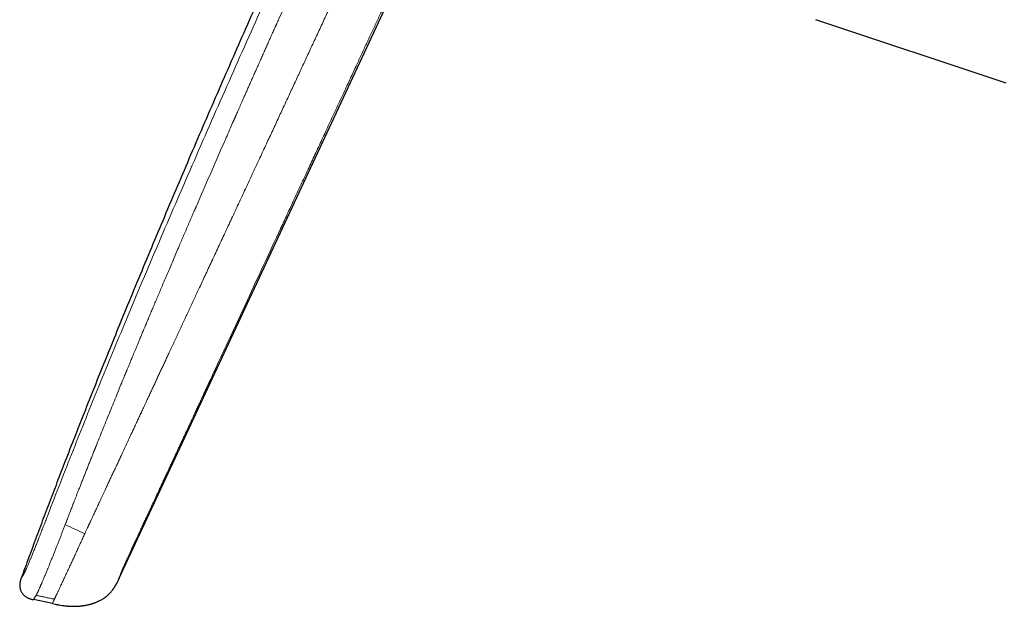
# Model space of a CAD drawing. Header units: millimetres. Extents: x 8 to 727, y 12 to 427.
# Tile 1 of 91: x 28 to 107, y 326 to 373. Entities that reach past the tile are written whole.
import ezdxf

# ---------------------------------------------------------------- set-up
doc = ezdxf.new("R2010")
doc.units = ezdxf.units.MM

msp = doc.modelspace()

# ---------------------------------------------------------------- linework, layer by layer
at = {"color": 7, "linetype": 'Continuous', "lineweight": 30}
for p, q in [((36.133, 327.89), (60.105, 379.298)), ((107.075, 367.506), (91.849, 372.579)), ((28.288, 327.896), (28.289, 327.899)), ((28.289, 327.898), (28.288, 327.896)), ((30.777, 325.857), (29.258, 326.175)), ((30.777, 325.857), (30.988, 325.814))]:
    msp.add_line(p, q, dxfattribs=at)
for points, knots in [([(72.221, 426.193), (71.885, 425.542), (71.115, 424.048), (69.918, 421.708), (68.629, 419.171), (67.347, 416.629), (66.072, 414.082), (64.827, 411.578), (63.612, 409.117), (62.427, 406.7), (61.249, 404.279), (60.077, 401.857), (58.913, 399.433), (57.757, 397.009), (56.609, 394.585), (55.468, 392.16), (54.334, 389.731), (53.213, 387.314), (52.104, 384.906), (51.008, 382.51), (49.919, 380.11), (48.807, 377.644), (47.673, 375.11), (46.517, 372.508), (45.369, 369.903), (44.228, 367.293), (43.094, 364.679), (41.989, 362.112), (40.912, 359.591), (39.864, 357.116), (38.824, 354.639), (37.791, 352.158), (36.822, 349.812), (35.918, 347.601), (35.076, 345.526), (34.241, 343.447), (33.413, 341.365), (32.592, 339.279), (31.837, 337.339), (31.146, 335.545), (30.518, 333.897), (29.895, 332.247), (29.279, 330.595), (28.742, 329.145), (28.415, 328.244), (28.289, 327.896)], [0, 0, 0, 0, 0.020402, 0.046799, 0.073206, 0.099629, 0.126071, 0.152535, 0.177508, 0.202497, 0.227489, 0.252473, 0.277437, 0.302369, 0.327261, 0.35213, 0.377003, 0.40189, 0.426344, 0.450805, 0.475267, 0.49973, 0.52615, 0.552575, 0.579006, 0.605444, 0.631889, 0.658339, 0.683282, 0.708225, 0.733169, 0.758112, 0.783055, 0.803842, 0.824631, 0.845424, 0.866223, 0.887028, 0.907842, 0.924202, 0.94057, 0.956945, 0.973318, 0.989672, 1, 1, 1, 1]), ([(28.276, 327.864), (28.269, 327.844), (28.251, 327.794), (28.224, 327.713), (28.198, 327.62), (28.179, 327.525), (28.166, 327.429), (28.162, 327.332), (28.166, 327.235), (28.178, 327.139), (28.199, 327.044), (28.228, 326.952), (28.265, 326.862), (28.31, 326.776), (28.361, 326.694), (28.419, 326.616), (28.484, 326.544), (28.554, 326.477), (28.63, 326.417), (28.711, 326.364), (28.796, 326.317), (28.884, 326.278), (28.976, 326.245), (29.069, 326.218), (29.163, 326.195), (29.226, 326.182), (29.258, 326.175)], [0, 0, 0, 0, 0.027234, 0.069536, 0.111838, 0.154155, 0.196449, 0.238709, 0.28098, 0.323273, 0.365573, 0.407866, 0.450162, 0.492463, 0.534763, 0.577058, 0.619351, 0.661646, 0.703939, 0.746218, 0.78849, 0.830787, 0.873092, 0.91537, 0.957678, 1, 1, 1, 1]), ([(28.289, 327.898), (28.287, 327.892), (28.282, 327.88), (28.278, 327.869), (28.276, 327.864)], [0, 0, 0, 0, 0.4993397, 1, 1, 1, 1]), ([(28.289, 327.898), (28.288, 327.896), (28.283, 327.884), (28.279, 327.873), (28.276, 327.864)], [0, 0, 0, 0, 0.188329, 1, 1, 1, 1]), ([(35.914, 327.444), (35.937, 327.488), (35.979, 327.568), (36.018, 327.649), (36.036, 327.685)], [0, 0, 0, 0, 0.553596, 1, 1, 1, 1]), ([(36.036, 327.685), (36.037, 327.687), (36.039, 327.692), (36.043, 327.7), (36.047, 327.708), (36.051, 327.717), (36.056, 327.727), (36.06, 327.737), (36.065, 327.747), (36.07, 327.758), (36.075, 327.768), (36.08, 327.778), (36.085, 327.789), (36.089, 327.798), (36.093, 327.806), (36.095, 327.812), (36.098, 327.816), (36.102, 327.825), (36.109, 327.84), (36.12, 327.864), (36.129, 327.883), (36.134, 327.894)], [0, 0, 0, 0, 0.129235, 0.248038, 0.356369, 0.454208, 0.541556, 0.61844, 0.684923, 0.734663, 0.776686, 0.811262, 0.838896, 0.860611, 0.869896, 0.87862, 0.883616, 0.891408, 0.915826, 0.952024, 1, 1, 1, 1]), ([(34.44, 326.04), (34.455, 326.047), (34.517, 326.075), (34.625, 326.131), (34.762, 326.208), (34.896, 326.293), (35.025, 326.383), (35.149, 326.481), (35.265, 326.582), (35.372, 326.687), (35.472, 326.796), (35.555, 326.893), (35.602, 326.956), (35.619, 326.979)], [0, 0, 0, 0, 0.031359, 0.134914, 0.238515, 0.342114, 0.445664, 0.54915, 0.652589, 0.749136, 0.845725, 0.942366, 1, 1, 1, 1]), ([(35.62, 326.978), (35.621, 326.98), (35.623, 326.983), (35.628, 326.99), (35.634, 326.998), (35.64, 327.007), (35.648, 327.017), (35.655, 327.028), (35.664, 327.04), (35.672, 327.053), (35.681, 327.066), (35.69, 327.079), (35.699, 327.092), (35.708, 327.106), (35.718, 327.12), (35.727, 327.134), (35.734, 327.145), (35.74, 327.155), (35.747, 327.165), (35.754, 327.176), (35.762, 327.188), (35.771, 327.202), (35.78, 327.217), (35.788, 327.23), (35.796, 327.243), (35.801, 327.252), (35.807, 327.26), (35.812, 327.269), (35.817, 327.277), (35.823, 327.287), (35.83, 327.299), (35.837, 327.311), (35.844, 327.322), (35.851, 327.334), (35.858, 327.345), (35.865, 327.357), (35.872, 327.369), (35.878, 327.38), (35.885, 327.391), (35.891, 327.402), (35.897, 327.413), (35.903, 327.423), (35.909, 327.434), (35.912, 327.44), (35.914, 327.444)], [0, 0, 0, 0, 0.053255, 0.103534, 0.150789, 0.194979, 0.236072, 0.273392, 0.307681, 0.338931, 0.36714, 0.390157, 0.410691, 0.428778, 0.444478, 0.457892, 0.46519, 0.471726, 0.477589, 0.482907, 0.489438, 0.495724, 0.501767, 0.510371, 0.514486, 0.5187, 0.523266, 0.528384, 0.534201, 0.540817, 0.553221, 0.568023, 0.58533, 0.60521, 0.62771, 0.656056, 0.687755, 0.722825, 0.761277, 0.803111, 0.847485, 0.895106, 0.945953, 1, 1, 1, 1]), ([(30.988, 325.814), (30.989, 325.814), (30.991, 325.813), (30.997, 325.812), (31.004, 325.811), (31.012, 325.809), (31.022, 325.807), (31.033, 325.805), (31.044, 325.803), (31.054, 325.801), (31.062, 325.799), (31.07, 325.798), (31.081, 325.795), (31.096, 325.792), (31.115, 325.789), (31.134, 325.785), (31.155, 325.781), (31.178, 325.776), (31.202, 325.771), (31.218, 325.768), (31.226, 325.767)], [0, 0, 0, 0, 0.101495, 0.189684, 0.264767, 0.327051, 0.377066, 0.415835, 0.445546, 0.458441, 0.471064, 0.484328, 0.49902, 0.534769, 0.581199, 0.639527, 0.710336, 0.793926, 0.890455, 1, 1, 1, 1]), ([(31.226, 325.767), (31.298, 325.754), (31.443, 325.728), (31.64, 325.698), (31.766, 325.684), (31.818, 325.678)], [0, 0, 0, 0, 0.363006, 0.739683, 1, 1, 1, 1]), ([(31.818, 325.677), (31.819, 325.677), (31.822, 325.677), (31.829, 325.676), (31.837, 325.676), (31.846, 325.675), (31.856, 325.674), (31.868, 325.673), (31.879, 325.672), (31.89, 325.671), (31.901, 325.67), (31.912, 325.669), (31.923, 325.668), (31.936, 325.667), (31.952, 325.666), (31.97, 325.664), (31.989, 325.663), (32.009, 325.661), (32.03, 325.659), (32.049, 325.658), (32.067, 325.657), (32.083, 325.656), (32.101, 325.655), (32.12, 325.654), (32.139, 325.653), (32.158, 325.652), (32.177, 325.65), (32.197, 325.649), (32.217, 325.648), (32.238, 325.647), (32.261, 325.646), (32.285, 325.645), (32.31, 325.644), (32.335, 325.643), (32.361, 325.642), (32.391, 325.641), (32.424, 325.64), (32.459, 325.64), (32.496, 325.639), (32.534, 325.64), (32.574, 325.64), (32.616, 325.641), (32.659, 325.642), (32.705, 325.644), (32.751, 325.646), (32.796, 325.648), (32.839, 325.651), (32.878, 325.653), (32.913, 325.656), (32.942, 325.658), (32.966, 325.661), (32.986, 325.662), (33.003, 325.664), (33.013, 325.665), (33.018, 325.665)], [0, 0, 0, 0, 0.045368, 0.086443, 0.123239, 0.155777, 0.184102, 0.204545, 0.222193, 0.237172, 0.246784, 0.255161, 0.262525, 0.269199, 0.27777, 0.286948, 0.297413, 0.309606, 0.323812, 0.340213, 0.354032, 0.368305, 0.380946, 0.392142, 0.402319, 0.412037, 0.421939, 0.432634, 0.44461, 0.458218, 0.477024, 0.498782, 0.523656, 0.551748, 0.58146, 0.612659, 0.642016, 0.669732, 0.696034, 0.721182, 0.745462, 0.769189, 0.79269, 0.816301, 0.840346, 0.864238, 0.886422, 0.907096, 0.926561, 0.945172, 0.958815, 0.972381, 0.986052, 1, 1, 1, 1]), ([(33.017, 325.666), (33.053, 325.669), (33.096, 325.673), (33.139, 325.679), (33.147, 325.68)], [0, 0, 0, 0, 0.82031, 1, 1, 1, 1]), ([(33.146, 325.68), (33.153, 325.681), (33.167, 325.682), (33.192, 325.686), (33.22, 325.69), (33.253, 325.694), (33.293, 325.7), (33.341, 325.708), (33.402, 325.718), (33.476, 325.732), (33.56, 325.749), (33.643, 325.768), (33.721, 325.787), (33.793, 325.806), (33.859, 325.824), (33.925, 325.844), (33.992, 325.865), (34.062, 325.888), (34.133, 325.913), (34.207, 325.941), (34.284, 325.971), (34.362, 326.004), (34.414, 326.028), (34.441, 326.04)], [0, 0, 0, 0, 0.024467, 0.048593, 0.072688, 0.097068, 0.130534, 0.165729, 0.203248, 0.263786, 0.32488, 0.385881, 0.446791, 0.495457, 0.544071, 0.592644, 0.642395, 0.69447, 0.749194, 0.806857, 0.867723, 0.932032, 1, 1, 1, 1])]:
    msp.add_open_spline(points, degree=3, knots=knots, dxfattribs=at)
at = {"color": 252, "linetype": 'Continuous', "lineweight": 0}
for points, knots in [([(30.416, 332.944), (30.748, 333.805), (31.413, 335.531), (32.432, 338.12), (33.468, 340.717), (34.522, 343.321), (35.591, 345.93), (36.741, 348.702), (37.972, 351.635), (39.286, 354.729), (40.616, 357.827), (41.968, 360.948), (43.34, 364.09), (44.732, 367.252), (46.135, 370.414), (47.547, 373.574), (48.807, 376.367), (49.909, 378.794), (50.85, 380.855), (51.796, 382.912), (52.746, 384.966), (53.699, 387.015), (54.339, 388.379), (54.658, 389.06)], [0, 0, 0, 0, 0.045321, 0.090874, 0.136646, 0.182622, 0.228785, 0.275119, 0.329925, 0.384921, 0.440081, 0.495378, 0.551796, 0.608303, 0.66487, 0.72147, 0.778077, 0.815132, 0.852169, 0.889183, 0.926163, 0.963103, 1, 1, 1, 1]), ([(31.863, 332.325), (31.869, 332.343), (31.884, 332.381), (31.908, 332.445), (31.938, 332.52), (31.971, 332.607), (32.009, 332.706), (32.052, 332.817), (32.098, 332.937), (32.149, 333.068), (32.203, 333.207), (32.261, 333.358), (32.324, 333.52), (32.39, 333.691), (32.461, 333.872), (32.535, 334.062), (32.613, 334.263), (32.701, 334.488), (32.799, 334.74), (32.908, 335.019), (33.024, 335.314), (33.145, 335.622), (33.272, 335.946), (33.398, 336.264), (33.521, 336.577), (33.642, 336.882), (33.767, 337.198), (33.891, 337.51), (34.014, 337.817), (34.102, 338.039), (34.158, 338.178), (34.179, 338.231), (34.197, 338.277), (34.215, 338.322), (34.234, 338.368), (34.252, 338.413), (34.349, 338.656), (34.524, 339.092), (34.786, 339.745), (35.055, 340.413), (35.331, 341.094), (35.602, 341.759), (35.856, 342.384), (36.096, 342.97), (36.312, 343.497), (36.48, 343.906), (36.585, 344.162), (36.627, 344.264), (36.643, 344.302), (36.648, 344.314), (36.653, 344.325), (36.657, 344.337), (36.662, 344.349), (36.675, 344.38), (36.698, 344.435), (36.732, 344.518), (36.771, 344.612), (36.814, 344.717), (36.863, 344.835), (36.915, 344.961), (36.97, 345.095), (37.029, 345.238), (37.092, 345.39), (37.16, 345.553), (37.237, 345.739), (37.324, 345.949), (37.422, 346.184), (37.526, 346.435), (37.636, 346.699), (37.751, 346.977), (37.872, 347.267), (37.999, 347.57), (38.131, 347.886), (38.27, 348.22), (38.417, 348.569), (38.571, 348.935), (38.731, 349.316), (38.897, 349.712), (39.07, 350.121), (39.249, 350.546), (39.435, 350.984), (39.627, 351.437), (39.825, 351.904), (40.03, 352.386), (40.241, 352.882), (40.459, 353.392), (40.683, 353.916), (40.895, 354.412), (41.094, 354.877), (41.28, 355.31), (41.47, 355.751), (41.655, 356.182), (41.837, 356.603), (42.006, 356.995), (42.141, 357.307), (42.22, 357.49), (42.25, 357.559), (42.259, 357.58), (42.268, 357.601), (42.277, 357.623), (42.287, 357.644), (42.655, 358.496), (43.385, 360.176), (44.294, 362.258), (44.918, 363.683), (45.187, 364.295), (45.284, 364.516), (45.311, 364.577), (45.337, 364.637), (45.364, 364.698), (45.389, 364.755), (45.41, 364.803), (45.446, 364.884), (45.499, 365.004), (45.574, 365.176), (45.655, 365.359), (45.741, 365.555), (45.833, 365.764), (45.934, 365.992), (46.043, 366.24), (46.162, 366.51), (46.288, 366.794), (46.42, 367.093), (46.559, 367.407), (46.705, 367.735), (46.853, 368.068), (47.002, 368.404), (47.153, 368.744), (47.309, 369.096), (47.472, 369.46), (47.639, 369.836), (47.803, 370.203), (47.962, 370.56), (48.116, 370.904), (48.274, 371.258), (48.436, 371.618), (48.551, 371.874), (48.618, 372.023), (48.636, 372.065), (48.655, 372.107), (48.674, 372.149), (48.693, 372.191), (48.71, 372.23), (48.778, 372.38), (49.065, 373.021), (49.698, 374.425), (50.627, 376.479), (51.685, 378.803), (52.75, 381.125), (53.822, 383.446), (54.901, 385.768), (55.627, 387.315), (55.99, 388.089)], [0, 0, 0, 0, 0.000915, 0.002038, 0.003369, 0.004907, 0.006653, 0.008606, 0.010766, 0.013044, 0.015514, 0.018176, 0.02103, 0.024076, 0.027254, 0.030617, 0.034164, 0.037896, 0.042578, 0.047522, 0.052725, 0.058189, 0.063912, 0.069894, 0.075118, 0.080525, 0.086114, 0.091884, 0.097113, 0.102481, 0.103693, 0.104502, 0.10531, 0.106117, 0.106924, 0.107729, 0.108533, 0.119842, 0.130944, 0.143307, 0.155403, 0.167233, 0.178798, 0.188757, 0.198512, 0.206928, 0.210581, 0.212179, 0.212388, 0.212597, 0.212805, 0.213014, 0.213222, 0.21343, 0.214693, 0.216162, 0.217839, 0.219722, 0.221811, 0.224107, 0.226461, 0.228998, 0.231719, 0.234622, 0.237709, 0.241645, 0.245844, 0.250304, 0.255026, 0.260009, 0.265157, 0.270556, 0.276207, 0.282108, 0.288388, 0.294929, 0.30173, 0.308791, 0.316112, 0.323692, 0.33153, 0.339628, 0.347984, 0.356597, 0.365469, 0.374598, 0.383984, 0.393626, 0.401226, 0.408978, 0.416881, 0.424936, 0.43215, 0.439482, 0.446031, 0.448941, 0.449323, 0.449706, 0.450089, 0.450472, 0.450856, 0.45124, 0.496299, 0.541262, 0.563389, 0.57312, 0.574212, 0.575304, 0.576396, 0.577487, 0.578579, 0.579487, 0.580062, 0.582917, 0.585996, 0.589297, 0.592821, 0.596568, 0.600537, 0.605121, 0.60997, 0.615084, 0.620462, 0.626105, 0.632013, 0.638185, 0.644075, 0.650187, 0.656522, 0.663079, 0.669858, 0.676859, 0.682911, 0.689121, 0.695487, 0.70201, 0.708592, 0.709341, 0.710091, 0.710843, 0.711597, 0.712353, 0.713111, 0.713743, 0.720469, 0.747765, 0.78973, 0.831708, 0.873713, 0.915755, 0.957847, 1, 1, 1, 1]), ([(58.911, 386.39), (58.911, 386.39), (58.911, 386.39), (58.911, 386.39), (58.911, 386.39), (58.91, 386.389), (58.909, 386.387), (58.907, 386.382), (58.903, 386.373), (58.897, 386.359), (58.888, 386.339), (58.875, 386.312), (58.859, 386.275), (58.837, 386.23), (58.811, 386.173), (58.781, 386.108), (58.746, 386.034), (58.709, 385.954), (58.669, 385.867), (58.626, 385.774), (58.58, 385.674), (58.53, 385.566), (58.476, 385.451), (58.421, 385.331), (58.363, 385.206), (58.303, 385.077), (58.24, 384.94), (58.174, 384.798), (58.1, 384.638), (58.017, 384.46), (57.927, 384.265), (57.831, 384.059), (57.732, 383.844), (57.628, 383.62), (57.522, 383.391), (57.414, 383.157), (57.304, 382.92), (57.19, 382.674), (57.072, 382.42), (56.95, 382.157), (56.825, 381.886), (56.696, 381.607), (56.562, 381.32), (56.425, 381.024), (56.286, 380.722), (56.143, 380.414), (55.997, 380.1), (55.848, 379.778), (55.694, 379.444), (55.533, 379.099), (55.367, 378.741), (55.198, 378.375), (55.024, 378.001), (54.847, 377.618), (54.667, 377.229), (54.476, 376.817), (54.275, 376.384), (54.064, 375.928), (53.848, 375.462), (53.628, 374.988), (53.404, 374.505), (53.176, 374.012), (52.943, 373.511), (52.707, 373), (52.466, 372.481), (52.222, 371.955), (51.975, 371.424), (51.726, 370.886), (51.472, 370.339), (51.227, 369.812), (50.992, 369.304), (50.766, 368.817), (50.536, 368.323), (50.304, 367.822), (50.067, 367.313), (49.832, 366.806), (49.598, 366.302), (49.365, 365.801), (49.129, 365.292), (48.889, 364.776), (48.646, 364.252), (48.399, 363.72), (48.148, 363.18), (47.893, 362.632), (47.634, 362.075), (47.39, 361.551), (47.162, 361.06), (46.95, 360.604), (46.735, 360.142), (46.518, 359.675), (46.278, 359.16), (46.017, 358.599), (45.737, 357.998), (45.46, 357.402), (45.185, 356.812), (44.913, 356.228), (44.645, 355.651), (44.379, 355.081), (44.113, 354.51), (43.846, 353.937), (43.58, 353.364), (43.317, 352.8), (43.058, 352.246), (42.804, 351.7), (42.566, 351.189), (42.343, 350.711), (42.136, 350.267), (41.933, 349.829), (41.732, 349.399), (41.535, 348.977), (41.342, 348.562), (41.146, 348.142), (40.948, 347.716), (40.747, 347.286), (40.551, 346.865), (40.36, 346.454), (40.178, 346.064), (40.006, 345.694), (39.843, 345.344), (39.683, 345.002), (39.527, 344.668), (39.375, 344.341), (39.226, 344.021), (39.076, 343.698), (38.924, 343.373), (38.772, 343.046), (38.622, 342.726), (38.476, 342.413), (38.321, 342.078), (38.155, 341.723), (37.98, 341.347), (37.808, 340.978), (37.639, 340.616), (37.473, 340.259), (37.309, 339.908), (37.126, 339.514), (36.924, 339.08), (36.703, 338.606), (36.486, 338.141), (36.288, 337.717), (36.109, 337.332), (35.948, 336.986), (35.79, 336.647), (35.635, 336.314), (35.483, 335.989), (35.335, 335.672), (35.191, 335.363), (35.061, 335.083), (34.944, 334.832), (34.84, 334.609), (34.739, 334.393), (34.643, 334.186), (34.55, 333.988), (34.463, 333.8), (34.378, 333.619), (34.297, 333.446), (34.22, 333.28), (34.148, 333.125), (34.081, 332.981), (34.018, 332.848), (33.96, 332.722), (33.905, 332.605), (33.855, 332.497), (33.809, 332.399), (33.768, 332.311), (33.73, 332.23), (33.696, 332.158), (33.666, 332.093), (33.64, 332.036), (33.617, 331.987), (33.598, 331.947), (33.584, 331.916), (33.574, 331.894), (33.567, 331.88), (33.562, 331.87), (33.56, 331.865), (33.559, 331.863)], [0, 0, 0, 0, 0, 0.000001, 0.000002, 0.000008, 0.000032, 0.000127, 0.000284, 0.000502, 0.000891, 0.001389, 0.001998, 0.002875, 0.00391, 0.005105, 0.006459, 0.007972, 0.009527, 0.011222, 0.013054, 0.015026, 0.017136, 0.019385, 0.021632, 0.024003, 0.026496, 0.029113, 0.031854, 0.035269, 0.038858, 0.04262, 0.046556, 0.050665, 0.054948, 0.059144, 0.063493, 0.067996, 0.072652, 0.07746, 0.082421, 0.087533, 0.092796, 0.09821, 0.103774, 0.109384, 0.115137, 0.121033, 0.12707, 0.133476, 0.140033, 0.146738, 0.15359, 0.160588, 0.167732, 0.175019, 0.183201, 0.191554, 0.200076, 0.208767, 0.217624, 0.226645, 0.235831, 0.245182, 0.254701, 0.264389, 0.274071, 0.283922, 0.293944, 0.30414, 0.312931, 0.321853, 0.330907, 0.340096, 0.349424, 0.358893, 0.367952, 0.377143, 0.386467, 0.39593, 0.405534, 0.415282, 0.42518, 0.435231, 0.44544, 0.455811, 0.464074, 0.472438, 0.480903, 0.489469, 0.498135, 0.509269, 0.520308, 0.531244, 0.542071, 0.55278, 0.563367, 0.573826, 0.584151, 0.594819, 0.605331, 0.615681, 0.625864, 0.635878, 0.645717, 0.654009, 0.662169, 0.670194, 0.678084, 0.685838, 0.693453, 0.700929, 0.708991, 0.716883, 0.724605, 0.732155, 0.739535, 0.746095, 0.752514, 0.758792, 0.764932, 0.770935, 0.776803, 0.782539, 0.788699, 0.794707, 0.800578, 0.806324, 0.811959, 0.818999, 0.825894, 0.83266, 0.83931, 0.845853, 0.8523, 0.858656, 0.86752, 0.876221, 0.88476, 0.893137, 0.899599, 0.90595, 0.912185, 0.918294, 0.924271, 0.930103, 0.935782, 0.941297, 0.945506, 0.949601, 0.953576, 0.957425, 0.961011, 0.964469, 0.967794, 0.970981, 0.974025, 0.976922, 0.979514, 0.981965, 0.984274, 0.986434, 0.988444, 0.990205, 0.991827, 0.993306, 0.994642, 0.995832, 0.996875, 0.99777, 0.998516, 0.999113, 0.999462, 0.999726, 0.999906, 1, 1, 1, 1]), ([(37.206, 330.408), (37.206, 330.408), (37.206, 330.408), (37.207, 330.411), (37.209, 330.415), (37.212, 330.422), (37.218, 330.434), (37.225, 330.45), (37.235, 330.471), (37.248, 330.5), (37.265, 330.536), (37.286, 330.58), (37.309, 330.631), (37.336, 330.688), (37.367, 330.755), (37.403, 330.832), (37.444, 330.92), (37.488, 331.016), (37.537, 331.12), (37.589, 331.232), (37.644, 331.352), (37.703, 331.478), (37.766, 331.613), (37.831, 331.753), (37.898, 331.899), (37.968, 332.049), (38.042, 332.206), (38.118, 332.371), (38.198, 332.543), (38.28, 332.719), (38.363, 332.897), (38.447, 333.079), (38.535, 333.268), (38.625, 333.463), (38.723, 333.672), (38.827, 333.897), (38.939, 334.137), (39.054, 334.385), (39.173, 334.641), (39.296, 334.905), (39.422, 335.178), (39.552, 335.458), (39.652, 335.671), (39.718, 335.814), (39.751, 335.885), (39.784, 335.956), (39.816, 336.026), (39.849, 336.095), (39.881, 336.165), (39.932, 336.274), (40, 336.421), (40.108, 336.654), (40.236, 336.93), (40.378, 337.235), (40.512, 337.522), (40.637, 337.791), (40.759, 338.053), (40.885, 338.324), (41.014, 338.603), (41.147, 338.889), (41.276, 339.166), (41.4, 339.433), (41.52, 339.691), (41.635, 339.939), (41.746, 340.178), (41.853, 340.408), (41.955, 340.628), (42.053, 340.838), (42.146, 341.04), (42.234, 341.228), (42.315, 341.404), (42.391, 341.567), (42.464, 341.723), (42.532, 341.87), (42.595, 342.007), (42.655, 342.134), (42.709, 342.252), (42.761, 342.362), (42.808, 342.464), (42.852, 342.558), (42.892, 342.644), (42.928, 342.722), (42.96, 342.792), (42.983, 342.84), (42.996, 342.869), (43.001, 342.881), (43.007, 342.892), (43.012, 342.904), (43.018, 342.916), (43.03, 342.942), (43.056, 342.997), (43.107, 343.107), (43.198, 343.304), (43.361, 343.655), (43.653, 344.283), (44.173, 345.403), (45.103, 347.403), (46.762, 350.975), (48.149, 353.961), (49.045, 355.891), (49.061, 355.926), (49.077, 355.96), (49.093, 355.995), (49.109, 356.03), (49.146, 356.108), (49.223, 356.274), (49.336, 356.517), (49.465, 356.795), (49.624, 357.138), (49.819, 357.557), (50.041, 358.037), (50.259, 358.506), (50.472, 358.964), (50.688, 359.429), (50.921, 359.931), (51.172, 360.471), (51.441, 361.049), (51.714, 361.638), (51.991, 362.236), (52.273, 362.843), (52.559, 363.459), (52.85, 364.085), (53.145, 364.72), (53.444, 365.364), (53.748, 366.018), (54.056, 366.681), (54.34, 367.294), (54.601, 367.856), (54.796, 368.277), (54.919, 368.542), (54.969, 368.648), (54.984, 368.681), (54.999, 368.714), (55.015, 368.747), (55.031, 368.782), (55.11, 368.952), (55.251, 369.257), (55.454, 369.694), (55.655, 370.126), (55.853, 370.552), (56.052, 370.981), (56.253, 371.415), (56.456, 371.852), (56.655, 372.281), (56.851, 372.702), (57.043, 373.116), (57.228, 373.514), (57.406, 373.897), (57.577, 374.265), (57.744, 374.627), (57.909, 374.981), (58.07, 375.329), (58.228, 375.669), (58.383, 376.003), (58.535, 376.329), (58.683, 376.649), (58.827, 376.96), (58.968, 377.262), (59.104, 377.555), (59.237, 377.842), (59.368, 378.124), (59.496, 378.401), (59.622, 378.672), (59.745, 378.937), (59.864, 379.194), (59.98, 379.443), (60.092, 379.684), (60.2, 379.916), (60.304, 380.142), (60.412, 380.375), (60.523, 380.613), (60.635, 380.855), (60.744, 381.088), (60.847, 381.312), (60.947, 381.526), (61.011, 381.665), (61.043, 381.734)], [0, 0, 0, 0, 0.000013, 0.000039, 0.000129, 0.000269, 0.000459, 0.000791, 0.001213, 0.001723, 0.002455, 0.003315, 0.004303, 0.005421, 0.006668, 0.008217, 0.009927, 0.011799, 0.013833, 0.016029, 0.018342, 0.020812, 0.023437, 0.026218, 0.029006, 0.031934, 0.035003, 0.038213, 0.041563, 0.045054, 0.048475, 0.052021, 0.055692, 0.059488, 0.06341, 0.067934, 0.072614, 0.07745, 0.082442, 0.08759, 0.092893, 0.098353, 0.103968, 0.105355, 0.106734, 0.108107, 0.109473, 0.110833, 0.112185, 0.113531, 0.117197, 0.120812, 0.127141, 0.133307, 0.138675, 0.143914, 0.149022, 0.154001, 0.159759, 0.165333, 0.170723, 0.17593, 0.180952, 0.185791, 0.190446, 0.194917, 0.199204, 0.203307, 0.207227, 0.210962, 0.214316, 0.217506, 0.220533, 0.223396, 0.226096, 0.228545, 0.230841, 0.232986, 0.234978, 0.236819, 0.238479, 0.239992, 0.241359, 0.242579, 0.242808, 0.243036, 0.243265, 0.243493, 0.243722, 0.243951, 0.245029, 0.246953, 0.25039, 0.256528, 0.267487, 0.287058, 0.322006, 0.384413, 0.495854, 0.496528, 0.497204, 0.49788, 0.498557, 0.499235, 0.499914, 0.503127, 0.508913, 0.514133, 0.519404, 0.528941, 0.53864, 0.547436, 0.55636, 0.565414, 0.574595, 0.585693, 0.596974, 0.608437, 0.620082, 0.631909, 0.643918, 0.65611, 0.668484, 0.68104, 0.693778, 0.706698, 0.719801, 0.729604, 0.739506, 0.744423, 0.745068, 0.745714, 0.746361, 0.747007, 0.747655, 0.74838, 0.756938, 0.76549, 0.773912, 0.782203, 0.790363, 0.799029, 0.807541, 0.815902, 0.824109, 0.832164, 0.840067, 0.847378, 0.854554, 0.861594, 0.868499, 0.875268, 0.881901, 0.888399, 0.894761, 0.900988, 0.907079, 0.912929, 0.918648, 0.924237, 0.929695, 0.935118, 0.940405, 0.945556, 0.950572, 0.955452, 0.960114, 0.964644, 0.969044, 0.973312, 0.978224, 0.98295, 0.98749, 0.991846, 0.996015, 1, 1, 1, 1]), ([(28.494, 328.229), (28.498, 328.236), (28.506, 328.248), (28.52, 328.271), (28.535, 328.299), (28.553, 328.333), (28.574, 328.375), (28.597, 328.425), (28.624, 328.484), (28.654, 328.55), (28.687, 328.624), (28.724, 328.709), (28.765, 328.805), (28.81, 328.912), (28.858, 329.025), (28.908, 329.146), (28.96, 329.271), (29.014, 329.4), (29.069, 329.534), (29.125, 329.672), (29.184, 329.815), (29.244, 329.962), (29.305, 330.115), (29.368, 330.27), (29.433, 330.43), (29.498, 330.592), (29.564, 330.757), (29.63, 330.923), (29.698, 331.093), (29.767, 331.268), (29.837, 331.447), (29.909, 331.629), (29.981, 331.814), (30.054, 332.002), (30.126, 332.19), (30.199, 332.378), (30.271, 332.566), (30.344, 332.755), (30.392, 332.881), (30.416, 332.944)], [0, 0, 0, 0, 0.024869, 0.049722, 0.074554, 0.099375, 0.124197, 0.149042, 0.17392, 0.198809, 0.223692, 0.248576, 0.27646, 0.304366, 0.332286, 0.360208, 0.388142, 0.415599, 0.443083, 0.470593, 0.498122, 0.526166, 0.554222, 0.582286, 0.610358, 0.638433, 0.666002, 0.693562, 0.721115, 0.748673, 0.776748, 0.804841, 0.832953, 0.861079, 0.88921, 0.916861, 0.944546, 0.972264, 1, 1, 1, 1]), ([(29.471, 326.518), (29.479, 326.532), (29.489, 326.547), (29.502, 326.568), (29.505, 326.574), (29.509, 326.58), (29.513, 326.587), (29.516, 326.593), (29.52, 326.6), (29.526, 326.61), (29.534, 326.624), (29.545, 326.644), (29.558, 326.67), (29.574, 326.703), (29.59, 326.735), (29.603, 326.764), (29.613, 326.785), (29.623, 326.805), (29.633, 326.827), (29.643, 326.849), (29.654, 326.872), (29.673, 326.915), (29.704, 326.982), (29.745, 327.076), (29.775, 327.145), (29.792, 327.184), (29.797, 327.195), (29.802, 327.206), (29.806, 327.217), (29.811, 327.228), (29.816, 327.239), (29.826, 327.261), (29.842, 327.299), (29.866, 327.356), (29.896, 327.424), (29.93, 327.505), (29.971, 327.599), (30.014, 327.701), (30.06, 327.809), (30.108, 327.923), (30.161, 328.049), (30.216, 328.182), (30.273, 328.319), (30.33, 328.456), (30.371, 328.556), (30.394, 328.613), (30.402, 328.632), (30.41, 328.65), (30.417, 328.669), (30.425, 328.688), (30.464, 328.782), (30.534, 328.955), (30.639, 329.214), (30.747, 329.481), (30.858, 329.757), (30.971, 330.041), (31.081, 330.318), (31.187, 330.587), (31.288, 330.845), (31.39, 331.107), (31.493, 331.372), (31.597, 331.639), (31.701, 331.908), (31.77, 332.087), (31.805, 332.176)], [0, 0, 0, 0, 0.042291, 0.047011, 0.051726, 0.056436, 0.061141, 0.06584, 0.070535, 0.075224, 0.085135, 0.096846, 0.110358, 0.125674, 0.142797, 0.151834, 0.159291, 0.166746, 0.174198, 0.181647, 0.189092, 0.196534, 0.222554, 0.248546, 0.271404, 0.27397, 0.276535, 0.2791, 0.281666, 0.284231, 0.286797, 0.289362, 0.299692, 0.312125, 0.326661, 0.343303, 0.362053, 0.38291, 0.402057, 0.422689, 0.444799, 0.468379, 0.490335, 0.513416, 0.534654, 0.5375, 0.54036, 0.543236, 0.546126, 0.549031, 0.551951, 0.589509, 0.627019, 0.664504, 0.701973, 0.739408, 0.776789, 0.808777, 0.840716, 0.872603, 0.904445, 0.936283, 0.968141, 1, 1, 1, 1]), ([(31.805, 332.176), (31.815, 332.201), (31.834, 332.251), (31.853, 332.3), (31.863, 332.325)], [0, 0, 0, 0, 0.5000696, 1, 1, 1, 1]), ([(33.367, 331.448), (33.107, 331.569), (32.586, 331.812), (32.065, 332.055), (31.805, 332.176)], [0, 0, 0, 0, 0.5, 1, 1, 1, 1]), ([(33.559, 331.863), (33.527, 331.794), (33.463, 331.656), (33.399, 331.517), (33.367, 331.448)], [0, 0, 0, 0, 0.49808, 1, 1, 1, 1]), ([(30.941, 326.212), (30.945, 326.22), (30.953, 326.236), (30.967, 326.264), (30.983, 326.298), (31.004, 326.34), (31.027, 326.388), (31.051, 326.438), (31.076, 326.491), (31.104, 326.55), (31.135, 326.615), (31.171, 326.692), (31.214, 326.784), (31.264, 326.891), (31.317, 327.007), (31.375, 327.131), (31.435, 327.262), (31.498, 327.399), (31.564, 327.541), (31.633, 327.69), (31.705, 327.846), (31.78, 328.008), (31.859, 328.177), (31.94, 328.352), (32.023, 328.532), (32.103, 328.704), (32.179, 328.868), (32.25, 329.02), (32.322, 329.176), (32.395, 329.335), (32.471, 329.5), (32.55, 329.671), (32.632, 329.848), (32.714, 330.028), (32.798, 330.209), (32.882, 330.392), (32.965, 330.573), (33.047, 330.751), (33.127, 330.926), (33.207, 331.1), (33.287, 331.274), (33.34, 331.39), (33.367, 331.448)], [0, 0, 0, 0, 0.024932, 0.050217, 0.075841, 0.101798, 0.128063, 0.148902, 0.169913, 0.191091, 0.212428, 0.233915, 0.261461, 0.289212, 0.317163, 0.345306, 0.373627, 0.4016, 0.429712, 0.457941, 0.486266, 0.515182, 0.544157, 0.573175, 0.602223, 0.631293, 0.654145, 0.676998, 0.699841, 0.722662, 0.745457, 0.769594, 0.793678, 0.817695, 0.841638, 0.865503, 0.88929, 0.911637, 0.933891, 0.956035, 0.978073, 1, 1, 1, 1]), ([(36.237, 328.23), (36.238, 328.233), (36.24, 328.24), (36.245, 328.252), (36.25, 328.266), (36.256, 328.283), (36.263, 328.301), (36.271, 328.321), (36.281, 328.344), (36.291, 328.37), (36.303, 328.399), (36.316, 328.43), (36.33, 328.463), (36.345, 328.498), (36.363, 328.54), (36.384, 328.59), (36.41, 328.649), (36.437, 328.712), (36.465, 328.777), (36.495, 328.843), (36.525, 328.912), (36.556, 328.983), (36.59, 329.058), (36.626, 329.139), (36.664, 329.224), (36.704, 329.312), (36.744, 329.402), (36.786, 329.495), (36.83, 329.59), (36.874, 329.687), (36.918, 329.784), (36.963, 329.882), (37.008, 329.98), (37.05, 330.072), (37.09, 330.159), (37.127, 330.239), (37.166, 330.322), (37.192, 330.378), (37.206, 330.408)], [0, 0, 0, 0, 0.024183, 0.045651, 0.067954, 0.089681, 0.111036, 0.132517, 0.154143, 0.17749, 0.200785, 0.224052, 0.247317, 0.270605, 0.29394, 0.326121, 0.358206, 0.39026, 0.422348, 0.452382, 0.482374, 0.512378, 0.542449, 0.57496, 0.607348, 0.639679, 0.672021, 0.704439, 0.737001, 0.76977, 0.801919, 0.833699, 0.865168, 0.896835, 0.922251, 0.947284, 0.972429, 1, 1, 1, 1]), ([(28.289, 327.899), (28.289, 327.899), (28.29, 327.9), (28.296, 327.909), (28.306, 327.925), (28.32, 327.949), (28.339, 327.979), (28.362, 328.016), (28.388, 328.059), (28.42, 328.11), (28.455, 328.168), (28.481, 328.209), (28.494, 328.229)], [0, 0, 0, 0, 0.026327, 0.134412, 0.242493, 0.350583, 0.458694, 0.566838, 0.675023, 0.78323, 0.891511, 1, 1, 1, 1]), ([(36.133, 327.89), (36.133, 327.891), (36.133, 327.892), (36.137, 327.906), (36.143, 327.923), (36.148, 327.939), (36.151, 327.951), (36.156, 327.965), (36.16, 327.98), (36.165, 327.995), (36.17, 328.01), (36.174, 328.024), (36.178, 328.037), (36.182, 328.051), (36.187, 328.066), (36.191, 328.081), (36.196, 328.096), (36.201, 328.111), (36.205, 328.127), (36.21, 328.143), (36.214, 328.155), (36.217, 328.164), (36.219, 328.169), (36.22, 328.175), (36.222, 328.18), (36.223, 328.185), (36.225, 328.192), (36.228, 328.199), (36.23, 328.208), (36.233, 328.216), (36.235, 328.223), (36.236, 328.228), (36.237, 328.23)], [0, 0, 0, 0, 0.112433, 0.224913, 0.337458, 0.381694, 0.425945, 0.470211, 0.514495, 0.557247, 0.598075, 0.62859, 0.659014, 0.689347, 0.71959, 0.749743, 0.779807, 0.80694, 0.834117, 0.861575, 0.8897, 0.897192, 0.90647, 0.915377, 0.923911, 0.932074, 0.939865, 0.955307, 0.969041, 0.981068, 0.991388, 1, 1, 1, 1]), ([(29.258, 326.175), (29.258, 326.176), (29.259, 326.177), (29.266, 326.188), (29.276, 326.205), (29.291, 326.229), (29.309, 326.258), (29.33, 326.292), (29.352, 326.328), (29.378, 326.37), (29.406, 326.415), (29.436, 326.463), (29.459, 326.5), (29.471, 326.518)], [0, 0, 0, 0, 0.100043, 0.200106, 0.300174, 0.400232, 0.500266, 0.5836, 0.666902, 0.750171, 0.833439, 0.916726, 1, 1, 1, 1]), ([(29.471, 326.518), (29.501, 326.512), (29.564, 326.499), (29.664, 326.478), (29.774, 326.456), (29.893, 326.431), (30.022, 326.404), (30.158, 326.376), (30.3, 326.346), (30.448, 326.315), (30.605, 326.282), (30.77, 326.248), (30.884, 326.224), (30.942, 326.212)], [0, 0, 0, 0, 0.061324, 0.129237, 0.203739, 0.284831, 0.372514, 0.466787, 0.561709, 0.662492, 0.769134, 0.881637, 1, 1, 1, 1]), ([(30.941, 326.212), (30.936, 326.2), (30.925, 326.178), (30.911, 326.146), (30.897, 326.116), (30.884, 326.089), (30.873, 326.064), (30.862, 326.041), (30.852, 326.019), (30.842, 325.998), (30.833, 325.978), (30.825, 325.961), (30.817, 325.945), (30.81, 325.929), (30.803, 325.914), (30.797, 325.9), (30.791, 325.889), (30.787, 325.879), (30.783, 325.87), (30.779, 325.863), (30.777, 325.858), (30.777, 325.858), (30.777, 325.857)], [0, 0, 0, 0, 0.049779, 0.098346, 0.145712, 0.191915, 0.237014, 0.281071, 0.324149, 0.370475, 0.415769, 0.46011, 0.503577, 0.546249, 0.599534, 0.651821, 0.703273, 0.754051, 0.80432, 0.86965, 0.934755, 1, 1, 1, 1])]:
    msp.add_open_spline(points, degree=3, knots=knots, dxfattribs=at)

doc.saveas('drawing.dxf')
